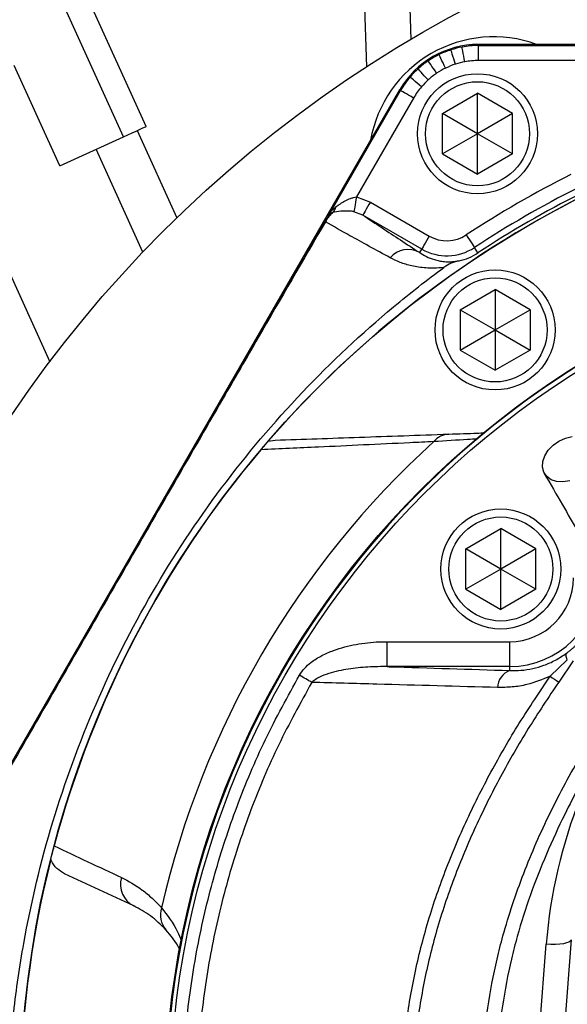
# Model space of a CAD drawing. Header units: millimetres. Extents: x 51 to 3958, y -118 to 3790.
# Tile 17 of 22: x 1801 to 1910, y 1857 to 2054. Entities that reach past the tile are written whole.
import ezdxf

# ---------------------------------------------------------------- set-up
doc = ezdxf.new("R2010")
doc.units = ezdxf.units.MM

msp = doc.modelspace()

# ---------------------------------------------------------------- linework, layer by layer
at = {"color": 7, "linetype": 'Continuous', "lineweight": 25}
for p, q in [((1825.8, 2032.38), (1120.56, 3584.69)), ((1821.25, 2030.31), (1116.01, 3582.62)), ((1869.91, 2044.34), (1868.56, 2084.29)), ((2116.85, 2048.78), (1892.26, 2048.78)), ((1892.26, 2045.57), (1892.26, 2048.57)), ((1892.26, 2048.57), (1921.01, 2048.57)), ((1915.1, 2045.57), (1892.26, 2045.57)), ((1808.5, 2024.52), (1799.4, 2044.55)), ((1876.49, 2039.68), (1764.19, 1845.18)), ((1862.3, 2014.68), (1876.67, 2039.57)), ((1879.27, 2038.07), (1867.85, 2018.29)), ((1885.05, 2034.97), (1892.05, 2039.01)), ((1899.05, 2034.97), (1892.05, 2039.01)), ((1892.05, 2030.93), (1892.05, 2039.01)), ((1885.05, 2026.89), (1885.05, 2034.97)), ((1892.05, 2030.93), (1885.05, 2034.97)), ((1899.05, 2034.97), (1892.05, 2030.93)), ((1899.05, 2026.89), (1899.05, 2034.97)), ((1823.98, 2031.55), (1831.91, 2014.11)), ((1808.5, 2024.52), (1821.25, 2030.31)), ((1892.05, 2030.93), (1885.05, 2026.89)), ((1892.05, 2022.84), (1892.05, 2030.93)), ((1899.05, 2026.89), (1892.05, 2030.93)), ((1885.05, 2026.89), (1892.05, 2022.84)), ((1899.05, 2026.89), (1892.05, 2022.84)), ((1867.85, 2018.29), (1870.63, 2017.27)), ((1870.63, 2017.27), (1882.41, 2010.48)), ((1869.13, 2014.68), (1867.33, 2015.35)), ((1880.91, 2007.88), (1869.13, 2014.68)), ((1880.5, 2007.17), (1880.91, 2007.88)), ((1892.15, 2007.12), (1891.45, 2008.18)), ((1888.57, 1995.75), (1895.57, 1999.79)), ((1902.57, 1995.75), (1895.57, 1999.79)), ((1895.57, 1999.79), (1895.57, 1991.71)), ((1888.57, 1995.75), (1888.57, 1987.67)), ((1888.57, 1995.75), (1895.57, 1991.71)), ((1895.57, 1991.71), (1902.57, 1995.75)), ((1902.57, 1995.75), (1902.57, 1987.67)), ((1888.57, 1987.67), (1895.57, 1991.71)), ((1895.57, 1991.71), (1902.57, 1987.67)), ((1895.57, 1991.71), (1895.57, 1983.63)), ((1888.57, 1987.67), (1895.57, 1983.63)), ((1902.57, 1987.67), (1895.57, 1983.63)), ((1850.2, 1969.46), (1851.59, 1969.67)), ((1889.72, 1947.95), (1896.72, 1951.99)), ((1903.72, 1947.95), (1896.72, 1951.99)), ((1896.72, 1943.91), (1896.72, 1951.99)), ((1889.72, 1939.86), (1889.72, 1947.95)), ((1896.72, 1943.91), (1889.72, 1947.95)), ((1903.72, 1947.95), (1896.72, 1943.91)), ((1903.72, 1939.86), (1903.72, 1947.95)), ((1896.72, 1943.91), (1889.72, 1939.86)), ((1903.72, 1939.86), (1896.72, 1943.91)), ((1896.72, 1935.82), (1896.72, 1943.91)), ((1889.72, 1939.86), (1896.72, 1935.82)), ((1903.72, 1939.86), (1896.72, 1935.82)), ((1874.01, 1924.39), (1874.01, 1929.38)), ((1874.01, 1929.38), (1898.49, 1929.38)), ((1898.49, 1924.39), (1898.49, 1929.38)), ((1906.6, 1922.46), (1910.02, 1925.76)), ((1911.2, 1925.52), (1908.29, 1921.31)), ((1898.49, 1924.39), (1874.01, 1924.39)), ((1898.49, 1923.61), (1898.49, 1924.39)), ((1823.32, 1876.54), (1809.48, 1882.99)), ((1900.98, 1807.1), (1905.81, 1868.9)), ((1910.79, 1869.76), (1905.96, 1807.96))]:
    msp.add_line(p, q, dxfattribs=at)
at = {"color": 1, "linetype": 'Continuous', "lineweight": 25}
for p, q in [((1877.55, 2084.6), (1878.73, 2049.78)), ((1825.13, 2007.27), (1815.78, 2027.83)), ((1792.11, 2017.08), (1806.52, 1985.36))]:
    msp.add_line(p, q, dxfattribs=at)
at = {"color": 7, "linetype": 'Continuous', "lineweight": 25, "flags": 128}
for points in [[(1887.66, 2044.85), (1887.48, 2045.41), (1887.31, 2045.94), (1887.15, 2046.44), (1887.01, 2046.87), (1886.9, 2047.22), (1886.82, 2047.49), (1886.76, 2047.65), (1886.75, 2047.71)], [(1889.52, 2045.32), (1889.41, 2045.89), (1889.31, 2046.45), (1889.22, 2046.96), (1889.13, 2047.41), (1889.07, 2047.77), (1889.02, 2048.04), (1888.98, 2048.21), (1888.97, 2048.27)], [(1883.88, 2043.02), (1883.56, 2043.5), (1883.24, 2043.97), (1882.95, 2044.4), (1882.7, 2044.78), (1882.49, 2045.08), (1882.34, 2045.31), (1882.24, 2045.46), (1882.21, 2045.5)], [(1885.67, 2044.05), (1885.41, 2044.57), (1885.17, 2045.08), (1884.94, 2045.54), (1884.74, 2045.95), (1884.58, 2046.29), (1884.45, 2046.54), (1884.38, 2046.69), (1884.35, 2046.74)], [(1882.19, 2041.69), (1881.8, 2042.12), (1881.42, 2042.54), (1881.07, 2042.93), (1880.77, 2043.26), (1880.52, 2043.54), (1880.33, 2043.75), (1880.22, 2043.87), (1880.18, 2043.91)], [(1880.86, 2040.32), (1880.41, 2040.7), (1879.98, 2041.06), (1879.59, 2041.4), (1879.24, 2041.69), (1878.96, 2041.94), (1878.75, 2042.12), (1878.62, 2042.23), (1878.58, 2042.27)], [(1879.27, 2038.07), (1878.76, 2038.36), (1878.27, 2038.65), (1877.83, 2038.9), (1877.43, 2039.13), (1877.11, 2039.32), (1876.87, 2039.46), (1876.72, 2039.54), (1876.67, 2039.57)], [(1821.25, 2030.31), (1822.14, 2030.72), (1822.99, 2031.11), (1823.78, 2031.46), (1824.47, 2031.78), (1825.03, 2032.03), (1825.45, 2032.22), (1825.71, 2032.34), (1825.8, 2032.38)], [(1867.85, 2018.29), (1867.75, 2017.75), (1867.66, 2017.23), (1867.58, 2016.75), (1867.5, 2016.31), (1867.44, 2015.95), (1867.39, 2015.66), (1867.35, 2015.46), (1867.33, 2015.35)], [(1870.63, 2017.27), (1870.34, 2016.77), (1870.06, 2016.29), (1869.81, 2015.85), (1869.58, 2015.45), (1869.39, 2015.13), (1869.25, 2014.89), (1869.17, 2014.73), (1869.13, 2014.68)], [(1882.41, 2010.48), (1882.12, 2009.98), (1881.84, 2009.49), (1881.58, 2009.05), (1881.35, 2008.66), (1881.17, 2008.33), (1881.03, 2008.09), (1880.94, 2007.94), (1880.91, 2007.88)], [(1889.8, 2010.69), (1890.12, 2010.21), (1890.43, 2009.74), (1890.71, 2009.31), (1890.96, 2008.93), (1891.16, 2008.62), (1891.32, 2008.39), (1891.42, 2008.24), (1891.45, 2008.18)], [(1910.49, 1961.51), (1909.14, 1961.31), (1907.88, 1961.39), (1906.77, 1961.76), (1905.89, 1962.39), (1905.3, 1963.24), (1905.03, 1964.26), (1905.09, 1965.38), (1905.49, 1966.53), (1906.19, 1967.64), (1907.16, 1968.64), (1908.34, 1969.46)], [(1908.34, 1969.46), (1909.64, 1970.07), (1910.99, 1970.41)], [(1820.53, 1942.31), (1820.53, 1942.32), (1820.53, 1942.32), (1820.53, 1942.32), (1820.53, 1942.32), (1820.52, 1942.32), (1820.52, 1942.32), (1820.52, 1942.32), (1820.52, 1942.32)], [(1858.91, 1921.23), (1858.64, 1921.4), (1858.35, 1921.56), (1858.05, 1921.74), (1857.74, 1921.92), (1857.42, 1922.1), (1857.1, 1922.29), (1856.78, 1922.48), (1856.45, 1922.67)], [(1910.79, 1869.76), (1910.65, 1869.53), (1910.33, 1869.32), (1909.85, 1869.14), (1909.23, 1869), (1908.49, 1868.91), (1907.65, 1868.86), (1906.75, 1868.85), (1905.81, 1868.9)]]:
    msp.add_lwpolyline(points, dxfattribs=at)
at = {"color": 7, "linetype": 'Continuous', "lineweight": 25}
for centre, radius in [((2004.55, 1836.07), 248), ((1892.05, 2030.93), 12), ((2004.55, 1836.07), 204), ((1892.05, 2030.93), 10.4), ((2004.55, 1836.07), 175), ((2004.55, 1836.07), 174), ((1895.57, 1991.71), 12), ((1895.57, 1991.71), 10.4), ((1896.72, 1943.91), 12), ((1896.72, 1943.91), 10.4)]:
    msp.add_circle(centre, radius, dxfattribs=at)
for centre, radius, start, end in [((1895.3, 2025.3), 25, 69.9371, 170.0629), ((1892.26, 2030.57), 18.21, 90, 150), ((1892.26, 2030.57), 18, 107.8378, 116.052), ((1892.26, 2030.57), 18, 100.5144, 107.8378), ((1892.26, 2030.57), 18, 90, 100.5144), ((1892.26, 2030.57), 18, 123.9436, 132.1579), ((1892.26, 2030.57), 18, 116.052, 123.9436), ((1892.26, 2030.57), 15, 100.5144, 107.8378), ((1892.26, 2030.57), 15, 90, 100.5144), ((1892.26, 2030.57), 18, 132.1579, 139.4818), ((1892.26, 2030.57), 15, 116.052, 123.9436), ((1892.26, 2030.57), 15, 107.8378, 116.052), ((1892.26, 2030.57), 18, 139.4818, 150), ((1892.26, 2030.57), 15, 132.1579, 139.4818), ((1892.26, 2030.57), 15, 123.9436, 132.1579), ((1892.26, 2030.57), 15, 139.4818, 150), ((2004.55, 1836.07), 208.95, 116.6895, 123.3105), ((2004.55, 1836.07), 204, 115.7892, 139.168), ((2004.55, 1836.07), 205.95, 116.6895, 123.3105), ((2004.55, 1836.07), 204.67, 116.6895, 123.3105), ((1861.4, 2016.93), 2.44, 313.4926, 346.507), ((1861.19, 2012.58), 0.859, 59.2774, 65.7607), ((2004.55, 1836.07), 174.87, 92.5601, 87.4399), ((1885.93, 2016.58), 7.05, 240, 303.3105), ((1885.93, 2016.58), 10.05, 240, 303.3105), ((1878.18, 2002.92), 4.85, 61.3999, 138.2035), ((1885.93, 2016.58), 11.33, 282.5092, 303.3105), ((1886.5, 1966.74), 4.14, 92.7195, 140.5504), ((2004.55, 1836.07), 180.2, 132.2903, 167.1467), ((2004.55, 1836.07), 204, 139.8033, 165.0921), ((1898.49, 1942.14), 17.75, 270, 0), ((1898.49, 1942.14), 12.76, 270, 0), ((1899.81, 1920.12), 3.74, 110.7419, 178.4179), ((1978.64, 2027.01), 126.97, 235.4304, 236.3533), ((2004.55, 1836.07), 204, 165.8773, 194.1227), ((1825.45, 1880.84), 4.8, 163.2648, 243.6384), ((1833.16, 1874.74), 4.52, 161.6586, 221.0254)]:
    msp.add_arc(centre, radius, start, end, dxfattribs=at)
at = {"color": 1, "linetype": 'Continuous', "lineweight": 25}
msp.add_ellipse((2005.61, 1861.1), major_axis=(0, 100.11), ratio=0.999956, start_param=0.889839, end_param=1.492855, dxfattribs=at)
at = {"color": 7, "linetype": 'Continuous', "lineweight": 25}
for points, knots in [([(1863.77, 2016.36), (1863.91, 2016.46), (1864.05, 2016.55), (1864.34, 2016.75), (1864.49, 2016.85), (1864.95, 2017.15), (1865.27, 2017.35), (1865.95, 2017.71), (1866.31, 2017.87), (1866.86, 2018.07), (1867.06, 2018.13), (1867.45, 2018.23), (1867.64, 2018.27), (1867.85, 2018.29)], [0, 0, 0, 0, 0.125, 0.125, 0.25, 0.25, 0.5, 0.5, 0.75, 0.75, 0.875, 0.875, 1, 1, 1, 1]), ([(1862.3, 2014.68), (1862.3, 2014.69), (1862.38, 2014.82), (1862.54, 2015.07), (1862.97, 2015.69), (1863.42, 2016.07), (1863.77, 2016.36)], [0, 0, 0, 0, 0.005781, 0.19611, 0.385798, 1, 1, 1, 1]), ([(1861.54, 2013.37), (1861.58, 2013.43), (1861.66, 2013.57), (1861.79, 2013.8), (1862.03, 2014.22), (1862.19, 2014.48), (1862.28, 2014.64), (1862.3, 2014.68)], [0, 0, 0, 0, 0.066784, 0.150543, 0.30584, 0.815743, 1, 1, 1, 1]), ([(1863.08, 2015.16), (1862.96, 2015.05), (1862.77, 2014.86), (1862.48, 2014.54), (1862.2, 2014.19), (1861.91, 2013.78), (1861.72, 2013.47), (1861.63, 2013.32)], [0, 0, 0, 0, 0.233448, 0.406594, 0.577258, 0.800207, 1, 1, 1, 1]), ([(1863.08, 2015.16), (1862.87, 2015.1), (1862.52, 2015), (1862.36, 2014.78), (1862.3, 2014.69), (1862.3, 2014.68)], [0, 0, 0, 0, 0.600116, 0.993901, 1, 1, 1, 1]), ([(1867.33, 2015.35), (1867.02, 2015.4), (1866.06, 2015.53), (1864.48, 2015.42), (1863.58, 2015.26), (1863.08, 2015.16)], [0, 0, 0, 0, 0.176531, 0.534317, 1, 1, 1, 1]), ([(1869.13, 2014.68), (1870.4, 2013.83), (1873.89, 2011.5), (1877.92, 2008.86), (1880.5, 2007.17)], [0, 0, 0, 0, 0.3610934, 1, 1, 1, 1]), ([(1820.52, 1942.32), (1827.36, 1954.16), (1836.57, 1970.12), (1850.25, 1993.81), (1857.08, 2005.65), (1861.54, 2013.37)], [0, 0, 0, 0, 0.500014, 0.673979, 1, 1, 1, 1]), ([(1861.63, 2013.32), (1857.15, 2005.61), (1850.29, 1993.78), (1836.59, 1970.12), (1827.37, 1954.16), (1820.53, 1942.31)], [0, 0, 0, 0, 0.326032, 0.499998, 1, 1, 1, 1]), ([(1874.57, 2006.15), (1873.16, 2006.91), (1870.36, 2008.44), (1866.02, 2010.84), (1863.24, 2012.41), (1861.63, 2013.32)], [0, 0, 0, 0, 0.295962, 0.592056, 1, 1, 1, 1]), ([(1885.35, 2004.21), (1884.65, 2004.12), (1884.01, 2004.07), (1882.83, 2004.04), (1882.28, 2004.06), (1880.71, 2004.16), (1879.79, 2004.31), (1878.51, 2004.6), (1878.11, 2004.71), (1877.32, 2004.95), (1876.95, 2005.08), (1875.86, 2005.49), (1875.19, 2005.81), (1874.57, 2006.15)], [0, 0, 0, 0, 0.125, 0.125, 0.25, 0.25, 0.5, 0.5, 0.625, 0.625, 0.75, 0.75, 1, 1, 1, 1]), ([(1880.5, 2007.17), (1880.91, 2006.89), (1881.36, 2006.63), (1882.33, 2006.15), (1882.86, 2005.94), (1883.76, 2005.67), (1884.07, 2005.6), (1884.74, 2005.46), (1885.1, 2005.41), (1885.88, 2005.34), (1886.3, 2005.33), (1887.01, 2005.35), (1887.26, 2005.37), (1887.79, 2005.43), (1888.08, 2005.47), (1888.38, 2005.53)], [0, 0, 0, 0, 0.25, 0.25, 0.5, 0.5, 0.625, 0.625, 0.75, 0.75, 0.875, 0.875, 0.9375, 0.9375, 1, 1, 1, 1]), ([(1799.32, 1855.3), (1799.84, 1859.9), (1801.7, 1872.71), (1806.67, 1893.49), (1815.32, 1917.07), (1822.87, 1932.01), (1827.07, 1939.22), (1831.26, 1946.44), (1840.5, 1960.4), (1856.7, 1979.59), (1872.02, 1993.93), (1881.92, 2001.69), (1885.35, 2004.21)], [0.9313821, 0.9313821, 0.9313821, 0.9313821, 0.9421551, 0.9614367, 0.9807184, 1, 1, 1, 1.0192816, 1.0385633, 1.0578449, 1.0677488, 1.0677488, 1.0677488, 1.0677488]), ([(1888.38, 2005.53), (1887.84, 2005.41), (1887.31, 2005.24), (1886.29, 2004.81), (1885.8, 2004.54), (1885.35, 2004.21)], [0, 0, 0, 0, 0.5, 0.5, 1, 1, 1, 1]), ([(1851.59, 1969.67), (1857.16, 1969.86), (1865.51, 1970.15), (1877.19, 1970.56), (1883.26, 1970.77), (1886.3, 1970.88)], [0, 0, 0, 0, 0.499826, 0.749915, 1, 1, 1, 1]), ([(1886.3, 1970.88), (1888.29, 1970.95), (1890.92, 1971.04), (1893, 1971.11), (1893.5, 1971.13)], [0, 0, 0, 0, 0.756718, 1, 1, 1, 1]), ([(1848.73, 1967.74), (1848.86, 1967.89), (1849.11, 1968.19), (1849.48, 1968.62), (1849.86, 1969.06), (1850.08, 1969.31), (1850.17, 1969.42), (1850.2, 1969.46)], [0, 0, 0, 0, 0.148293, 0.296688, 0.493138, 0.8397, 1, 1, 1, 1]), ([(1883.3, 1969.37), (1881.71, 1969.3), (1876.93, 1969.07), (1869.22, 1968.7), (1859.25, 1968.23), (1852.54, 1967.91), (1848.73, 1967.74)], [0, 0, 0, 0, 0.130903, 0.392714, 0.654595, 1, 1, 1, 1]), ([(1905.42, 1963.01), (1906.63, 1960.92), (1908.89, 1957.01), (1912.02, 1951.58), (1914.66, 1947.02), (1916.81, 1943.28), (1918.61, 1940.16), (1920.23, 1937.36), (1922.77, 1932.97), (1926.18, 1927.05), (1929.29, 1921.67), (1931.29, 1918.21), (1932.3, 1916.46), (1933.22, 1914.86), (1934.06, 1913.41), (1934.82, 1912.1), (1935.53, 1910.85), (1936.3, 1909.53), (1937.23, 1907.91), (1938.34, 1905.99), (1939.55, 1903.9), (1940.73, 1901.86), (1941.8, 1900), (1942.72, 1898.4), (1943.46, 1897.13), (1943.8, 1896.53), (1943.98, 1896.23)], [0, 0, 0, 0, 0.06288, 0.1175199, 0.1639236, 0.2020952, 0.2324544, 0.2611865, 0.2903502, 0.3725574, 0.455478, 0.4789907, 0.5014965, 0.522682, 0.5425336, 0.5610441, 0.5782089, 0.5972167, 0.6215171, 0.6557475, 0.6968525, 0.7448801, 0.7999256, 0.862004, 0.9309253, 1, 1, 1, 1]), ([(1820.53, 1942.31), (1813.7, 1930.47), (1800.03, 1906.79), (1786.4, 1883.08), (1779.58, 1871.23)], [0, 0, 0, 0, 0.500003, 1, 1, 1, 1]), ([(1909.85, 1927.07), (1909.97, 1927.15), (1910.18, 1927.31), (1910.45, 1927.52), (1910.65, 1927.69), (1910.93, 1927.92), (1911.28, 1928.22), (1911.88, 1928.77), (1912.59, 1929.5), (1913.4, 1930.46), (1914.15, 1931.49), (1914.69, 1932.36), (1915.09, 1933.09), (1915.35, 1933.6), (1915.62, 1934.17), (1915.77, 1934.54), (1915.87, 1934.77)], [0, 0, 0, 0, 0.044658, 0.080322, 0.106986, 0.124642, 0.191227, 0.24873, 0.37291, 0.49831, 0.623062, 0.748567, 0.807272, 0.874189, 0.92559, 1, 1, 1, 1]), ([(1856.45, 1922.67), (1856.77, 1923.15), (1857.43, 1924.1), (1858.95, 1925.43), (1860.9, 1926.65), (1863.91, 1927.95), (1867.76, 1928.95), (1871.39, 1929.35), (1873.47, 1929.37), (1874.01, 1929.38)], [0, 0, 0, 0, 0.088271, 0.176853, 0.308594, 0.440655, 0.679077, 0.917944, 1, 1, 1, 1]), ([(1898.49, 1923.61), (1899.24, 1923.61), (1900.75, 1923.6), (1903.06, 1923.96), (1905.36, 1924.62), (1907.65, 1925.6), (1909.12, 1926.58), (1909.85, 1927.07)], [0, 0, 0, 0, 0.202351, 0.407379, 0.601632, 0.799769, 1, 1, 1, 1]), ([(1910.02, 1925.76), (1909.89, 1926.09), (1909.81, 1926.37), (1909.75, 1926.82), (1909.78, 1926.98), (1909.85, 1927.07)], [0, 0, 0, 0, 0.5, 0.5, 1, 1, 1, 1]), ([(1874.01, 1924.39), (1873.55, 1924.39), (1871.77, 1924.4), (1868.67, 1924.25), (1864.72, 1923.72), (1861.75, 1922.91), (1859.81, 1921.99), (1859.21, 1921.49), (1858.91, 1921.23)], [0, 0, 0, 0, 0.088476, 0.341326, 0.593963, 0.852104, 0.926304, 1, 1, 1, 1]), ([(1874.01, 1924.39), (1874.13, 1924.39), (1882.28, 1924.13), (1890.45, 1923.87), (1898.49, 1923.61)], [0, 0, 0, 0, 0.015265, 1, 1, 1, 1]), ([(1854.97, 1752.07), (1853.34, 1755.1), (1850.08, 1761.16), (1845.89, 1770.6), (1842.19, 1780.36), (1839.07, 1790.45), (1836.56, 1800.83), (1834.48, 1812.55), (1833.13, 1825.6), (1832.85, 1840.07), (1833.81, 1854.65), (1836, 1869.05), (1839.35, 1883.02), (1843.84, 1896.59), (1849.42, 1909.91), (1854.11, 1918.42), (1856.45, 1922.67)], [0, 0, 0, 0, 0.057789, 0.115629, 0.173418, 0.233198, 0.293036, 0.352817, 0.433032, 0.513247, 0.595811, 0.678375, 0.757654, 0.836934, 0.918466, 1, 1, 1, 1]), ([(1906.85, 1752.27), (1904.17, 1755.75), (1898.8, 1762.7), (1892.09, 1774.07), (1886.76, 1785.32), (1882.76, 1796.34), (1879.86, 1806.96), (1877.85, 1817.77), (1876.74, 1828.71), (1876.59, 1839.7), (1877.38, 1850.67), (1879.08, 1861.54), (1881.7, 1872.31), (1885.23, 1882.89), (1889.59, 1893.28), (1894.66, 1903.36), (1900.3, 1913.12), (1904.5, 1919.35), (1906.6, 1922.46)], [0, 0, 0, 0, 0.071629, 0.143435, 0.215065, 0.274774, 0.334691, 0.394602, 0.454303, 0.513994, 0.573901, 0.633816, 0.693518, 0.754624, 0.815919, 0.87735, 0.93878, 1, 1, 1, 1]), ([(1908.29, 1921.31), (1906.23, 1918.23), (1902.11, 1912.06), (1896.56, 1902.4), (1891.56, 1892.44), (1887.26, 1882.17), (1883.77, 1871.73), (1881.19, 1861.13), (1879.52, 1850.43), (1878.74, 1839.64), (1878.89, 1828.83), (1879.98, 1818.07), (1881.96, 1807.43), (1884.81, 1796.99), (1888.74, 1786.15), (1893.99, 1775.07), (1900.58, 1763.88), (1905.86, 1757.03), (1908.5, 1753.61)], [0, 0, 0, 0, 0.061411, 0.123029, 0.184642, 0.246117, 0.307408, 0.367015, 0.426833, 0.486643, 0.546239, 0.605859, 0.665688, 0.725524, 0.785153, 0.856711, 0.928443, 1, 1, 1, 1]), ([(1906.6, 1922.46), (1905.04, 1921.83), (1902.53, 1920.82), (1898.98, 1920.25), (1897.05, 1920.23), (1896.07, 1920.22)], [0, 0, 0, 0, 0.444753, 0.720247, 1, 1, 1, 1]), ([(1858.91, 1921.23), (1856.64, 1917.12), (1852.08, 1908.88), (1846.59, 1895.84), (1842.12, 1882.43), (1838.79, 1868.64), (1836.65, 1854.56), (1835.7, 1840.28), (1835.94, 1825.97), (1837.24, 1813.15), (1839.43, 1800.75), (1842.41, 1788.78), (1846.71, 1775.99), (1851.7, 1764.17), (1855.63, 1756.83), (1857.44, 1753.46)], [0, 0, 0, 0, 0.080266, 0.160815, 0.241366, 0.321634, 0.402878, 0.484415, 0.565953, 0.647198, 0.704266, 0.780993, 0.857844, 0.934571, 1, 1, 1, 1]), ([(1896.07, 1920.22), (1888.02, 1920.44), (1875.62, 1920.78), (1863.25, 1921.12), (1858.91, 1921.23)], [0, 0, 0, 0, 0.649038, 1, 1, 1, 1]), ([(1806.72, 1885.85), (1806.79, 1886.14), (1806.89, 1886.53), (1807.11, 1887.38), (1807.27, 1887.99), (1807.38, 1888.41), (1807.42, 1888.55)], [0, 0, 0, 0, 0.5035881, 0.6962264, 0.8908559, 1, 1, 1, 1]), ([(1809.48, 1882.99), (1808.94, 1883.31), (1807.86, 1883.95), (1807.05, 1885.09), (1806.76, 1885.75), (1806.72, 1885.85)], [0, 0, 0, 0, 0.461193, 0.922845, 1, 1, 1, 1]), ([(1820.85, 1882.22), (1822.28, 1881.54), (1823.67, 1880.72), (1825.68, 1879.23), (1826.33, 1878.69), (1827.62, 1877.5), (1828.25, 1876.86), (1828.87, 1876.16)], [0, 0, 0, 0, 0.5, 0.5, 0.75, 0.75, 1, 1, 1, 1]), ([(1829.75, 1871.77), (1828.73, 1872.77), (1826.7, 1874.79), (1824.45, 1875.95), (1823.32, 1876.54)], [0, 0, 0, 0, 0.498868, 1, 1, 1, 1]), ([(1832.51, 1867.79), (1832.47, 1867.87), (1831.81, 1869.38), (1830.75, 1870.6), (1829.75, 1871.77)], [0, 0, 0, 0, 0.051079, 1, 1, 1, 1])]:
    msp.add_open_spline(points, degree=3, knots=knots, dxfattribs=at)
at = {"color": 1, "linetype": 'Continuous', "lineweight": 25}
for points, knots in [([(1892.09, 1969.9), (1891.42, 1969.86), (1888.89, 1969.71), (1885.67, 1969.52), (1883.3, 1969.37)], [0, 0, 0, 0, 0.264471, 1, 1, 1, 1]), ([(1928.8, 1756.72), (1927.48, 1757.95), (1923.17, 1761.92), (1916.76, 1769.49), (1909.81, 1779.41), (1904.41, 1789.27), (1900.32, 1798.79), (1897.29, 1807.82), (1895.02, 1817.06), (1893.49, 1826.58), (1892.79, 1836.34), (1892.95, 1846.28), (1893.97, 1856.18), (1895.51, 1864.26), (1897.82, 1873.26), (1901.12, 1883.12), (1906.43, 1895.24), (1912.74, 1906.91), (1919.35, 1917.46), (1924.2, 1923.86), (1926.38, 1926.72)], [0, 0, 0, 0, 0.028461, 0.092452, 0.156634, 0.220641, 0.271274, 0.322073, 0.372874, 0.42351, 0.476529, 0.529739, 0.582956, 0.635984, 0.661528, 0.731712, 0.802143, 0.872665, 0.942973, 1, 1, 1, 1]), ([(1927.75, 1924.34), (1925.92, 1921.94), (1921.5, 1916.12), (1915.41, 1906.24), (1910, 1896.1), (1905.78, 1886.91), (1902.55, 1878.79), (1900.3, 1871.76), (1898.41, 1864.35), (1896.92, 1856.57), (1895.92, 1846.98), (1895.75, 1837.26), (1896.49, 1827.28), (1898.12, 1817.16), (1900.02, 1810.46), (1900.98, 1807.1)], [0, 0, 0, 0, 0.071562, 0.173825, 0.276094, 0.345858, 0.415655, 0.48536, 0.522701, 0.599153, 0.675602, 0.754256, 0.832911, 0.916112, 1, 1, 1, 1]), ([(1828.87, 1876.16), (1830.05, 1874.65), (1831.62, 1872.65), (1832.58, 1870.2), (1832.82, 1869.59)], [0, 0, 0, 0, 0.751429, 1, 1, 1, 1])]:
    msp.add_open_spline(points, degree=3, knots=knots, dxfattribs=at)
at = {"color": 7, "linetype": 'Continuous', "lineweight": 25}
for points in [[(1779.51, 1871.28), (1793.18, 1894.96), (1806.85, 1918.64), (1820.52, 1942.32)], [(1807.42, 1888.55), (1811.89, 1886.45), (1816.37, 1884.33), (1820.85, 1882.22)]]:
    msp.add_open_spline(points, degree=3, dxfattribs=at)

doc.saveas('drawing.dxf')
